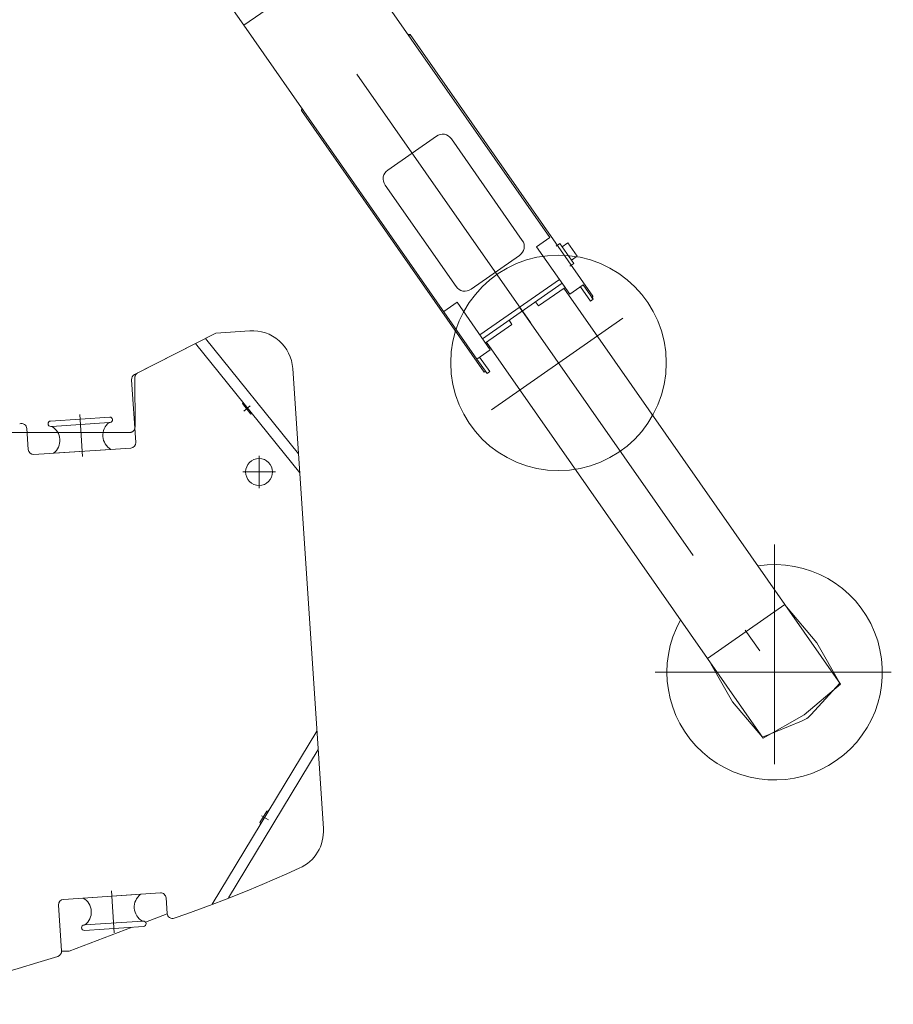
# Model space of a CAD drawing. Extents: x 6150 to 37180, y 3727 to 23870.
# Tile 19 of 27: x 33937 to 37180, y 3734 to 7389. Entities that reach past the tile are written whole.
import ezdxf

# ---------------------------------------------------------------- set-up
doc = ezdxf.new("R2010")
doc.units = 0
doc.header["$LTSCALE"] = 37.5
doc.header["$MEASUREMENT"] = 0
doc.linetypes.add('CENTER', pattern=[50.5, 30, -9, 2.5, -9])
doc.linetypes.add('HIDDEN', pattern=[12.6, 8.4, -4.2])
doc.layers.add('2', color=134, linetype='Continuous')
doc.layers.add('5', color=94, linetype='Continuous')

# ---------------------------------------------------------------- blocks, each defined once
blk = doc.blocks.new('*G189')
at = {"layer": '2', "color": 134, "linetype": 'Continuous', "lineweight": 9}
for p, q in [((36777.4, 5218.7), (35957.5, 6392.7)), ((35670.4, 6192.3), (36490.4, 5018.3)), ((36777.4, 5218.7), (36490.4, 5018.3)), ((36490.4, 5018.3), (36777.4, 5218.7)), ((36984.2, 4922.6), (36777.4, 5218.7)), ((36896.4, 5076.2), (36783.2, 5210.4)), ((36981.6, 4926.3), (36896.4, 5076.2)), ((36490.4, 5018.3), (36697.2, 4722.2)), ((36496.2, 5010), (36533.4, 4944.3)), ((36533.4, 4944.3), (36583.2, 4857.5)), ((36849.8, 4809.4), (36984.2, 4922.6)), ((36875.8, 4810.5), (36981.6, 4926.3)), ((36583.2, 4857.5), (36694.6, 4725.9)), ((36697.2, 4722.2), (36849.8, 4809.4)), ((36694.6, 4725.9), (36839.8, 4785.3))]:
    blk.add_line(p, q, dxfattribs=at)
at = {"layer": '2', "color": 134, "linetype": 'CENTER', "lineweight": 9}
for p, q in [((35793.2, 6322.2), (36739.8, 4966.8)), ((36739.8, 4625.4), (36739.8, 5441.2)), ((37172.5, 4966.8), (36296.5, 4966.8))]:
    blk.add_line(p, q, dxfattribs=at)
at = {"layer": '2', "color": 134, "linetype": 'Continuous', "lineweight": 9}
for centre, radius, start, end in [((36739.8, 4966.8), 399.8, 150.8871, 98.9667), ((36802, 4877.8), 100, -67.7597, -42.3785)]:
    blk.add_arc(centre, radius, start, end, dxfattribs=at)
blk = doc.blocks.new('*G190')
at = {"layer": '2', "color": 134, "linetype": 'Continuous', "lineweight": 9}
for p, q in [((34375.7, 8771.3), (34353.7, 8802.7)), ((33982.1, 8496.4), (34375.7, 8771.3)), ((34392.5, 8747.2), (33999, 8472.3)), ((34390.9, 8749.4), (34375.7, 8771.3)), ((34726.6, 8268.9), (34392.5, 8747.2)), ((34456.6, 8655.4), (34459, 8651.9)), ((33960.2, 8527.9), (33982.1, 8496.4)), ((34530.8, 8549.2), (34528.3, 8552.7)), ((33982.1, 8496.4), (34141.1, 8268.9)), ((34141.1, 8268.9), (34769.8, 7368.6)), ((34141.1, 8268.9), (34769.8, 7368.6)), ((35163.3, 7643.5), (34726.6, 8268.9)), ((35163.3, 7643.5), (34726.6, 8268.9)), ((34824.6, 8235.1), (34774.5, 8200.1)), ((34678.7, 8005.5), (34588.3, 8135)), ((34678.7, 8005.5), (34588.3, 8135)), ((34888.3, 8037.3), (34942.8, 8121.6)), ((34506.3, 8077.7), (34596.7, 7948.3)), ((34506.3, 8077.7), (34596.7, 7948.3)), ((35086.5, 7858.2), (35140.4, 7880)), ((35168.6, 7760.3), (35168.6, 7869.4)), ((35030.5, 7833.7), (35037.4, 7823.8)), ((35037.4, 7823.8), (35086.5, 7858.2)), ((35037.4, 7823.8), (35086.5, 7858.2)), ((35143.9, 7671.3), (35037.4, 7823.8)), ((35117.2, 7810.5), (35216.6, 7810.5)), ((35230.7, 7768.5), (35143.9, 7671.3)), ((35108.4, 7722.1), (35115.3, 7712.2)), ((34769.8, 7368.6), (35163.3, 7643.5)), ((35163.3, 7643.5), (34769.8, 7368.6)), ((34769.8, 7368.6), (35163.3, 7643.5)), ((35905.4, 6580.9), (35163.3, 7643.5)), ((34769.8, 7368.6), (35634.9, 6129.8)), ((35386.3, 7334), (35378.5, 7335.4)), ((35378.5, 7335.4), (35381.7, 7330.8)), ((35386.6, 7334.2), (35381.7, 7330.8)), ((35381.7, 7330.8), (35386.3, 7334)), ((36064.9, 6362.9), (35386.6, 7334.2)), ((34983.2, 7052.5), (34988.2, 7056)), ((34983.5, 7052.7), (34984.9, 7060.6)), ((34988.1, 7056), (34983.5, 7052.7)), ((34984.9, 7060.6), (34988.1, 7056)), ((35661.5, 6081.2), (34983.2, 7052.5)), ((35484, 6957.3), (35303.6, 6831.3)), ((35803.1, 6570.2), (35539.7, 6947.4)), ((35293.7, 6775.6), (35557.1, 6398.5)), ((35905.4, 6580.9), (35856.2, 6546.6)), ((35856.2, 6546.6), (35905.4, 6580.9)), ((35856.2, 6546.6), (35979.3, 6370.3)), ((35942.9, 6558.6), (35928.2, 6548.3)), ((35994.4, 6484.8), (35942.9, 6558.6)), ((35972, 6560.6), (35951.5, 6546.3)), ((36006.4, 6511.4), (35972, 6560.6)), ((35612.8, 6388.6), (35793.2, 6514.5)), ((35985.9, 6497.1), (36006.4, 6511.4)), ((35979.7, 6474.5), (35994.4, 6484.8)), ((35645.6, 6219.4), (35940.7, 6425.5)), ((35655.5, 6205.2), (35950.6, 6411.3)), ((35961.6, 6395.6), (35950.6, 6411.3)), ((35979.3, 6370.3), (36028.5, 6404.6)), ((36018.6, 6397.8), (36055.8, 6344.5)), ((36065.7, 6351.4), (36028.5, 6404.6)), ((35863.2, 6326.9), (35961.6, 6395.6)), ((36060, 6359.5), (36064.9, 6362.9)), ((36060, 6359.5), (36064.7, 6362.7)), ((36064.7, 6362.7), (36063.3, 6354.9)), ((35561, 6340.4), (35511.8, 6306.1)), ((35511.8, 6306.1), (35561, 6340.4)), ((35684.1, 6164.2), (35561, 6340.4)), ((35852.3, 6342.6), (35863.2, 6326.9)), ((36055.8, 6344.5), (36065.7, 6351.4)), ((36063.3, 6354.9), (36060, 6359.5)), ((35666.5, 6189.5), (35764.8, 6258.2)), ((35764.8, 6258.2), (35753.9, 6273.9)), ((35634.9, 6129.8), (35684.1, 6164.2)), ((35634.9, 6129.8), (35672.1, 6076.5)), ((35682, 6083.4), (35644.8, 6136.7)), ((35666.5, 6084.6), (35661.5, 6081.2)), ((35666.5, 6084.6), (35663, 6082.2)), ((35663, 6082.2), (35668.9, 6081.2)), ((35668.9, 6081.2), (35666.5, 6084.6)), ((35672.1, 6076.5), (35682, 6083.4))]:
    blk.add_line(p, q, dxfattribs=at)
at = {"layer": '2', "color": 134, "linetype": 'CENTER', "lineweight": 9}
for p, q in [((34104.6, 8740.2), (36013.9, 6006.2)), ((34349, 8579.9), (34039.8, 8363.9)), ((36175.8, 6281.9), (35688.6, 5941.6))]:
    blk.add_line(p, q, dxfattribs=at)
at = {"layer": '2', "color": 134, "linetype": 'HIDDEN', "lineweight": 9}
blk.add_circle((34260, 8517.7), 35, dxfattribs=at)
at = {"layer": '2', "color": 134, "linetype": 'Continuous', "lineweight": 9}
for centre, radius in [((34850.5, 8204.4), 15), ((34907.4, 8140.5), 15), ((35168.6, 7810.5), 30), ((35937.5, 6115.4), 400)]:
    blk.add_circle(centre, radius, dxfattribs=at)
for centre, radius, start, end in [((34260, 8517.7), 300, 71.7983, 178.0611), ((34850.2, 8203.8), 40.1, 129.2309, -16.1476), ((34850.4, 8204.4), 40.1, -8.1633, 130.0547), ((34901.4, 8192.7), 12.7, 152.0906, -77.9684), ((34547.3, 8106.3), 50, 34.9283, 124.9267), ((34547.3, 8106.3), 50, 34.9283, 124.9267), ((34907.4, 8140.3), 40.1, -27.8087, 94.7932), ((34547.3, 8106.3), 50, 124.9337, -145.0708), ((34547.3, 8106.3), 50, 124.9337, -145.0708), ((34637.7, 7976.9), 50, -55.0663, 34.9292), ((34637.7, 7976.9), 50, -55.0663, 34.9292), ((34637.7, 7976.9), 50, -145.0734, -55.0721), ((34637.7, 7976.9), 50, -145.0734, -55.0721), ((35168.6, 7810.5), 75, -34.0482, 112.0991), ((35506.9, 6924.5), 40, 34.9244, 124.9303), ((35326.5, 6798.5), 40, 124.9335, -145.0704), ((35770.3, 6547.3), 40, -55.0657, 34.9256), ((35589.9, 6421.4), 40, -145.0784, -55.0716)]:
    blk.add_arc(centre, radius, start, end, dxfattribs=at)
blk = doc.blocks.new('*G192')
at = {"layer": '5', "color": 94, "linetype": 'Continuous', "lineweight": 9}
for p, q in [((34665.2, 6226), (34363.5, 6071.8)), ((34791.3, 6234.4), (34665.2, 6226)), ((34976.7, 5707.8), (34590.6, 6187.9)), ((34627, 6206.5), (34972.1, 5777.3)), ((35064.7, 4386.7), (34951, 6094.7)), ((34352.7, 6052.7), (34368.1, 5820.4)), ((34762.5, 5974.2), (34764.9, 5971.2)), ((34764.2, 5964.3), (34795.4, 5925.2)), ((34802.4, 5924.6), (34804.4, 5922.1)), ((34271.4, 5914.2), (34051.9, 5899.5)), ((34269.6, 5894), (34056.4, 5879.8)), ((34269.6, 5894), (34272.8, 5894.2)), ((33969, 5793.8), (33963.8, 5871.4)), ((34053.3, 5879.6), (34056.4, 5879.8)), ((34349.5, 5799.1), (33990.3, 5775.2)), ((34063.1, 5780), (34276.3, 5794.2)), ((34651.5, 4106.2), (35040.6, 4748.9)), ((34712.7, 4130), (35045.2, 4680.2)), ((35045.2, 4680.2), (34712.7, 4130)), ((34854.7, 4451.5), (34828.9, 4408.7)), ((34863.5, 4456.6), (34861.5, 4453.2)), ((34830.6, 4402), (34829, 4399.3)), ((34100.3, 4123.8), (34459.5, 4147.8)), ((34173, 4128.7), (34386.2, 4142.9)), ((34092.9, 3932.7), (34081.6, 4102.5)), ((34480.8, 4129.1), (34484.6, 4071.4)), ((34176.5, 4028.7), (34179.7, 4028.9)), ((34397.4, 4023.4), (34177.9, 4008.7)), ((34392.9, 4043.1), (34179.7, 4028.9)), ((34392.9, 4043.1), (34396, 4043.3))]:
    blk.add_line(p, q, dxfattribs=at)
at = {"layer": '5', "color": 94, "linetype": 'CENTER', "lineweight": 9}
for p, q in [((34665, 6226), (34375.9, 6078.3)), ((34365, 6060.4), (34365.5, 5876.8)), ((34170.9, 5767.9), (34160.6, 5923.7)), ((34793.1, 5955.4), (34769.6, 5936.6)), ((34345.4, 5856.7), (33265, 5856.7)), ((34079.2, 5856.7), (33964.8, 5856.7)), ((34345.4, 5856.7), (34246.9, 5856.7)), ((34826.2, 5771), (34826.2, 5649.8)), ((34886.8, 5710.4), (34765.6, 5710.4)), ((34835.2, 4434.2), (34860.8, 4418.6)), ((34278.4, 4155), (34288.7, 3999.2)), ((34404.6, 4039.4), (34484.8, 4069.7)), ((34120.5, 3932.2), (34354.4, 4020.5)), ((32680.9, 3932.2), (34120.5, 3932.2)), ((34093, 3932.2), (34120.5, 3932.2))]:
    blk.add_line(p, q, dxfattribs=at)
at = {"layer": '5', "color": 94, "linetype": 'Continuous', "lineweight": 9}
for points in [[(34795.4, 5925.2), (34796, 5925.7), (34796.7, 5926), (34797.5, 5926.2), (34798.3, 5926.4), (34799.1, 5926.3), (34799.9, 5926.2), (34800.6, 5925.9), (34801.3, 5925.5), (34801.9, 5925.1), (34802.4, 5924.6)], [(34828.9, 4408.7), (34829.5, 4408.3), (34830, 4407.8), (34830.5, 4407.2), (34830.9, 4406.5), (34831.2, 4405.7), (34831.3, 4404.9), (34831.3, 4404.1), (34831.2, 4403.3), (34830.9, 4402.6), (34830.6, 4402)], [(34511.4, 4054), (34558.2, 4070.3), (34604.9, 4087.1), (34651.5, 4104.4), (34698.1, 4122.2), (34744.6, 4140.5), (34790.9, 4159.3), (34837.2, 4178.6), (34883.4, 4198.4), (34929.4, 4218.6), (34975.3, 4239.4)], [(33336.9, 3734.4), (33411.5, 3746.8), (33486.2, 3760.4), (33560.7, 3775.2), (33635.1, 3791.2), (33709.4, 3808.4), (33783.6, 3826.8), (33857.7, 3846.4), (33931.5, 3867.1), (34005.2, 3889.1), (34078.6, 3912.2)]]:
    blk.add_lwpolyline(points, dxfattribs=at)
blk.add_circle((34826.2, 5710.6), 50, dxfattribs=at)
for centre, radius, start, end in [((34801.3, 6084.7), 150, 3.8078, 93.8113), ((34372.6, 6054), 20, 117.0523, -176.1771), ((34761.1, 5968.1), 4.91, -51.1634, 38.7811), ((33943.9, 5870.1), 20, 3.8235, 108.9077), ((34052.6, 5889.6), 10, 93.8131, -176.1881), ((34052.6, 5889.6), 10, -176.1695, -86.2044), ((34306, 5846.3), 60, 127.364, -119.748), ((34272.1, 5904.2), 10, 3.8142, 93.8142), ((34272.1, 5904.2), 10, -86.2218, 3.8142), ((34026.6, 5827.7), 60, -52.6337, 60.2494), ((34348.2, 5819.1), 20, -86.1881, 3.795), ((33989, 5795.1), 20, -176.1858, -86.1945), ((34857.3, 4455.7), 4.9, -121.0173, -31.0968), ((34915, 4376.8), 150, -66.3076, 3.8083), ((34422.6, 4095.2), 60, 127.3681, -119.748), ((34460.8, 4127.8), 20, 3.7979, 93.8153), ((34101.6, 4103.9), 20, 93.8031, -176.205), ((34143.3, 4076.6), 60, -52.6319, 60.252), ((34504.6, 4072.8), 20, -176.1852, -70.1244), ((34177.2, 4018.7), 10, 93.8293, -176.2056), ((34396.7, 4033.3), 10, 3.8142, 93.7967), ((34396.7, 4033.3), 9.99, -86.2207, 3.8317), ((34177.2, 4018.7), 10, -176.1858, -86.2033), ((34073, 3931.4), 20, -73.605, 3.8128)]:
    blk.add_arc(centre, radius, start, end, dxfattribs=at)
at = {"layer": '5', "color": 94, "linetype": 'CENTER', "lineweight": 9}
for centre, radius, start, end in [((34385, 6060.4), 20.1, 117.0587, 179.9984), ((34345.4, 5876.8), 20, -90, 0.0349), ((34345.4, 5876.8), 20, -90, -44.9753), ((34345.4, 5876.8), 20.1, -44.995, -15.7371)]:
    blk.add_arc(centre, radius, start, end, dxfattribs=at)
blk = doc.blocks.new('*G191')
at = {"color": 7, "linetype": 'Continuous', "lineweight": 9}
blk.add_blockref('*G192', (0, 0), dxfattribs=at)

msp = doc.modelspace()

# ---------------------------------------------------------------- block references
at = {"color": 7, "linetype": 'Continuous', "lineweight": 9}
for name in ['*G190', '*G191', '*G189']:
    msp.add_blockref(name, (0, 0), dxfattribs=at)

doc.saveas('drawing.dxf')
